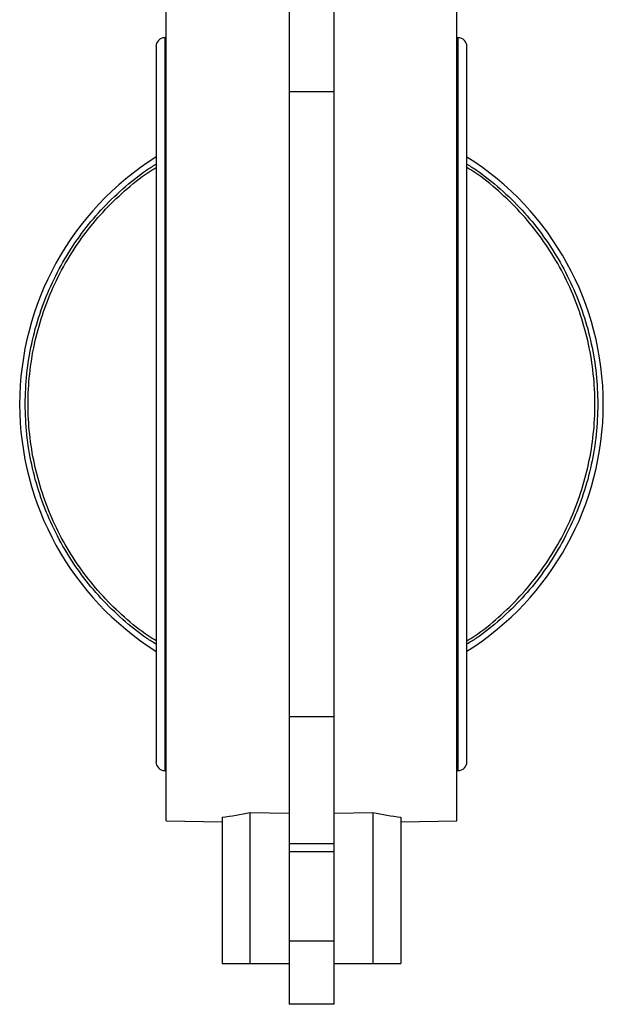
# Model space of a CAD drawing. Header units: millimetres. Extents: x 246 to 1260, y -378 to 663.
# Tile 7 of 22: x 369 to 473, y -37 to 139. Entities that reach past the tile are written whole.
import ezdxf

# ---------------------------------------------------------------- set-up
doc = ezdxf.new("R2010")
doc.units = ezdxf.units.MM

msp = doc.modelspace()

# ---------------------------------------------------------------- linework, layer by layer
at = {"color": 7, "linetype": 'Continuous', "lineweight": 25}
for p, q in [((417.06, 148.65), (417.06, 125.88)), ((425.06, 148.65), (425.06, 125.88)), ((395.06, -4.45), (395.06, 144.55)), ((447.06, 70.05), (447.06, 144.55)), ((393.25, 133.98), (393.25, 6.11)), ((395.06, 135.55), (394.81, 135.55)), ((447.31, 135.55), (447.06, 135.55)), ((448.88, 6.11), (448.88, 133.98)), ((417.06, 125.88), (417.06, 14.21)), ((425.06, 125.88), (417.06, 125.88)), ((425.06, 125.88), (425.06, 14.21)), ((447.06, -4.45), (447.06, 70.05)), ((417.06, 14.21), (417.06, -8.56)), ((417.06, 14.21), (425.06, 14.21)), ((425.06, 14.21), (425.06, -8.56)), ((394.81, 4.55), (395.06, 4.55)), ((447.06, 4.55), (447.31, 4.55)), ((410.06, -2.98), (417.06, -3.11)), ((410.06, -2.98), (410.06, -29.95)), ((425.06, -3.11), (432.06, -2.98)), ((432.06, -2.98), (432.06, -29.95)), ((395.06, -4.45), (405.06, -4.63)), ((405.06, -3.81), (405.06, -29.95)), ((437.06, -3.81), (437.06, -29.95)), ((437.06, -4.63), (447.06, -4.45)), ((417.06, -8.56), (417.06, -9.95)), ((425.06, -8.56), (417.06, -8.56)), ((425.06, -8.56), (425.06, -9.95)), ((417.06, -9.95), (417.06, -25.95)), ((417.06, -9.95), (425.06, -9.95)), ((425.06, -9.95), (425.06, -25.95)), ((417.06, -25.95), (417.06, -37.26)), ((425.06, -25.95), (417.06, -25.95)), ((425.06, -25.95), (425.06, -37.26)), ((405.06, -29.95), (410.06, -29.95)), ((410.06, -29.95), (417.06, -29.95)), ((425.06, -29.95), (432.06, -29.95)), ((432.06, -29.95), (437.06, -29.95)), ((425.06, -37.26), (417.06, -37.26))]:
    msp.add_line(p, q, dxfattribs=at)
at = {"color": 8, "linetype": 'Continuous', "lineweight": 25}
for p, q in [((394.81, 135.55), (394.81, 70.05)), ((447.31, 70.05), (447.31, 135.55)), ((394.81, 70.05), (394.81, 4.55)), ((447.31, 4.55), (447.31, 70.05))]:
    msp.add_line(p, q, dxfattribs=at)
at = {"color": 7, "linetype": 'Continuous', "lineweight": 25}
for centre, radius, start, end in [((394.81, 133.98), 1.57, 90, 180), ((447.31, 133.98), 1.57, 0, 90), ((421.06, 70.05), 52.2, 122.2007, 237.7993), ((421.06, 70.05), 52.2, 302.2007, 57.7993), ((394.81, 6.11), 1.57, 180, 270), ((447.31, 6.11), 1.57, 270, 0)]:
    msp.add_arc(centre, radius, start, end, dxfattribs=at)
for centre, start_param, end_param in [((395.37, 70.05), 4.842945, 4.910987), ((446.76, 70.05), 4.513791, 4.581833)]:
    msp.add_ellipse(centre, major_axis=(74.51, 0), ratio=0.999848, start_param=start_param, end_param=end_param, dxfattribs=at)
for points, knots in [([(393.25, 27.14), (392.68, 27.49), (390.57, 28.77), (387.25, 31.51), (383.33, 35.29), (379.86, 39.5), (376.85, 44.04), (374.34, 48.88), (372.36, 53.96), (370.92, 59.22), (370.06, 64.6), (369.77, 70.05), (370.06, 75.49), (370.92, 80.87), (372.36, 86.13), (374.34, 91.21), (376.85, 96.05), (379.86, 100.59), (383.33, 104.8), (387.25, 108.58), (390.57, 111.32), (392.68, 112.61), (393.25, 112.95)], [0, 0, 0, 0, 0.019425, 0.072823, 0.12622, 0.179617, 0.233014, 0.286411, 0.339808, 0.393206, 0.446603, 0.5, 0.553397, 0.606794, 0.660192, 0.713589, 0.766986, 0.820383, 0.87378, 0.927177, 0.980575, 1, 1, 1, 1]), ([(448.88, 112.95), (449.44, 112.61), (451.56, 111.32), (454.88, 108.58), (458.8, 104.8), (462.27, 100.59), (465.28, 96.05), (467.79, 91.21), (469.77, 86.13), (471.21, 80.87), (472.07, 75.49), (472.36, 70.05), (472.07, 64.6), (471.21, 59.22), (469.77, 53.96), (467.79, 48.88), (465.28, 44.04), (462.27, 39.5), (458.8, 35.29), (454.88, 31.51), (451.56, 28.77), (449.44, 27.49), (448.88, 27.14)], [0, 0, 0, 0, 0.019425, 0.072823, 0.12622, 0.179617, 0.233014, 0.286411, 0.339808, 0.393206, 0.446603, 0.5, 0.553397, 0.606794, 0.660192, 0.713589, 0.766986, 0.820383, 0.87378, 0.927177, 0.980575, 1, 1, 1, 1]), ([(393.25, 27.73), (392.78, 28.02), (390.78, 29.24), (387.58, 31.89), (383.7, 35.63), (380.26, 39.8), (377.28, 44.29), (374.79, 49.09), (372.83, 54.12), (371.41, 59.33), (370.56, 64.65), (370.27, 70.05), (370.56, 75.44), (371.41, 80.77), (372.83, 85.98), (374.79, 91), (377.28, 95.8), (380.26, 100.3), (383.7, 104.46), (387.58, 108.21), (390.78, 110.85), (392.78, 112.08), (393.25, 112.36)], [0, 0, 0, 0, 0.0163551, 0.0700935, 0.1238318, 0.1775701, 0.2313084, 0.2850467, 0.338785, 0.3925234, 0.4462617, 0.5, 0.5537383, 0.6074766, 0.661215, 0.7149533, 0.7686916, 0.8224299, 0.8761682, 0.9299065, 0.9836449, 1, 1, 1, 1]), ([(448.88, 27.73), (449.35, 28.02), (451.35, 29.24), (454.55, 31.89), (458.43, 35.63), (461.87, 39.8), (464.85, 44.29), (467.34, 49.09), (469.3, 54.12), (470.72, 59.33), (471.57, 64.65), (471.86, 70.05), (471.57, 75.44), (470.72, 80.77), (469.3, 85.98), (467.34, 91), (464.85, 95.8), (461.87, 100.3), (458.43, 104.46), (454.55, 108.21), (451.35, 110.85), (449.35, 112.08), (448.88, 112.36)], [0, 0, 0, 0, 0.0163551, 0.0700934, 0.1238317, 0.17757, 0.2313084, 0.2850467, 0.338785, 0.3925233, 0.4462617, 0.5, 0.5537383, 0.6074767, 0.661215, 0.7149533, 0.7686916, 0.82243, 0.8761683, 0.9299066, 0.9836449, 1, 1, 1, 1])]:
    msp.add_open_spline(points, degree=3, knots=knots, dxfattribs=at)

doc.saveas('drawing.dxf')
